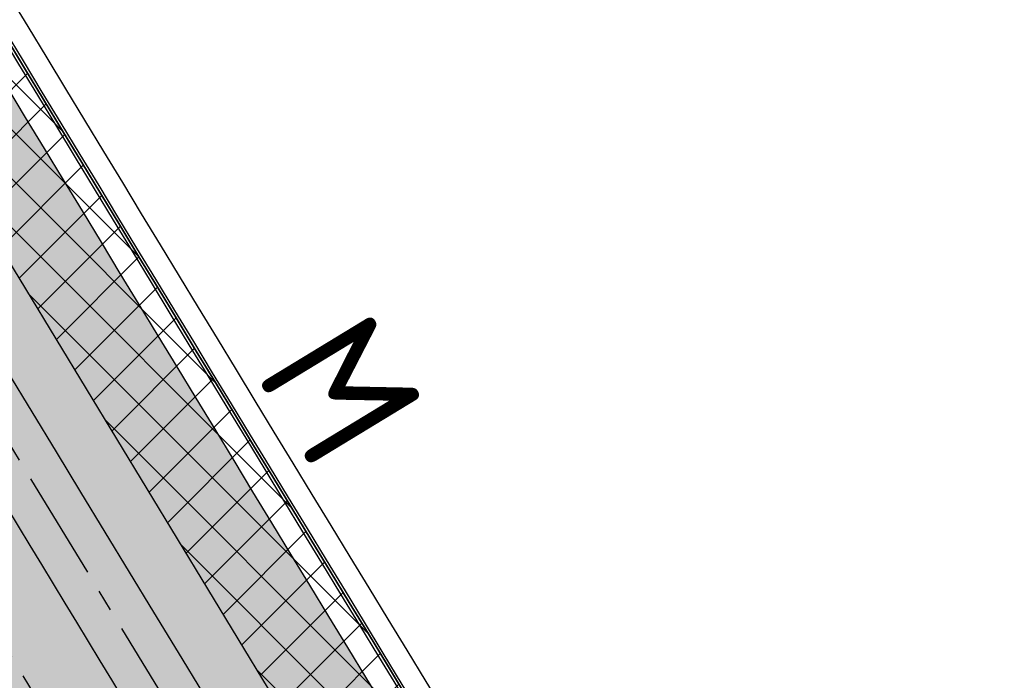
# Model space of a CAD drawing. Header units: metres. Extents: x 149090 to 161988, y 479090 to 487021.
# Tile 16 of 72: x 149874 to 149964, y 485640 to 485701. Entities that reach past the tile are written whole.
import ezdxf

# ---------------------------------------------------------------- set-up
doc = ezdxf.new("R2010")
doc.units = ezdxf.units.M
doc.linetypes.add('AM-AS', pattern=[16, 10, -2, 2, -2])
doc.linetypes.add('XX-HIDDEN', pattern=[4, 2, -2])
for name, color, linetype, lineweight, true_color in [('B-WE-KG-GRENS_PERCEEL-GV', 1, 'Continuous', 30, 0xff0000), ('N-WE-GR-STADSLANDBOUW-A', 7, 'Continuous', 35, 0xffff9e), ('N-WE-KG-GRENS_POLDERWEG-G', 7, 'KG-PERCEEL', 35, 0x0000e6), ('N-WE-RI-VWA_RIOOLPUT-S', 20, 'Continuous', 25, 0xff3f00)]:
    doc.layers.add(name, color=color, linetype=linetype, lineweight=lineweight, true_color=true_color)
for name, color, linetype, lineweight in [('N-WE-AM-AS_FIETSPAD-G', 3, 'AM-AS', 30), ('N-WE-AM-AS_WEG-G', 10, 'AM-AS', 30), ('N-WE-KG-GRENS_PERCEEL-G', 150, 'KG-PERCEEL', 35), ('N-WE-VH-KANTVERHARDING-G', 7, 'Continuous', 30), ('N-WE-VH-MATERIAALGRENS-G', 7, 'XX-HIDDEN', 25), ('N-WE-VH-VERHARDING_ASFALT-A', 252, 'Continuous', 18), ('N-WE-VH-VERHARDING_TEGEL-A', 252, 'Continuous', 18)]:
    doc.layers.add(name, color=color, linetype=linetype, lineweight=lineweight)
doc.styles.add('NLCS-ISO-M1000-T50', font='NLCS-ISO.ttf')
doc.styles.get("Standard").update_dxf_attribs({"font": 'NLCS-ISO.ttf'})
doc.linetypes.add('KG-PERCEEL', pattern='A,5.5,-2,["P",Standard,S=1.8,R=0,X=-0.5,Y=-0.9],-2,5.5,-2,[5,NLCS.shx,S=0.75,R=0,X=0,Y=0],-2', length=19)

msp = doc.modelspace()

# ---------------------------------------------------------------- hatches: boundary and pattern name
at = {"layer": 'N-WE-GR-STADSLANDBOUW-A', "transparency": 33554559}
h = msp.add_hatch(color=256, dxfattribs=at)
h.dxf.hatch_style = 1
edge = h.paths.add_edge_path()
edge.add_arc((149754.7924484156, 485877.0118196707), 5.999999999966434, 210.7098109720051, 300.7416838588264)
edge.add_line((149757.8594584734, 485871.8549359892), (149758.4329236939, 485872.1959992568))
edge.add_line((149758.4329236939, 485872.1959992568), (149757.235, 485874.43))
edge.add_line((149757.235, 485874.43), (149755.7672698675, 485876.6829598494))
edge.add_line((149755.7672698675, 485876.6829598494), (149753.1594951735, 485874.8656594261))
edge.add_line((149753.1594951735, 485874.8656594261), (149750.7553245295, 485878.9144591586))
edge.add_line((149750.7553245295, 485878.9144591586), (149753.2020759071, 485880.6195459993))
edge.add_line((149753.2020759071, 485880.6195459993), (149740.66, 485898.7199999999))
edge.add_line((149740.66, 485898.7199999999), (149695.49, 485975.1799999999))
edge.add_line((149695.49, 485975.1799999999), (149652.475663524, 486048.8864263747))
edge.add_line((149652.475663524, 486048.8864263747), (149642.0145812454, 486066.8486994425))
edge.add_line((149642.0145812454, 486066.8486994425), (149641.870673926, 486066.7653591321))
edge.add_line((149641.870673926, 486066.7653591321), (149640.0012624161, 486059.6928308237))
edge.add_line((149640.0012624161, 486059.6928308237), (149707.6572881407, 485944.8942574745))
edge.add_arc((170359.7015859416, 498116.0841905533), 23971.75000006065, 210.5127810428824, 210.7098109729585)
edge = h.paths.add_edge_path()
edge.add_arc((149768.0825159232, 485854.6651396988), 5.99999999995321, 120.7416838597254, 210.7719701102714)
edge.add_arc((170359.7015859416, 498116.0841905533), 23971.75000006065, 210.7719701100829, 211.8257929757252)
edge.add_line((149991.9750877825, 485474.8613319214), (150006.5564436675, 485451.3358987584))
edge.add_line((150006.5564436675, 485451.3358987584), (150016.7337705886, 485434.1115313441))
edge.add_line((150016.7337705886, 485434.1115313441), (150020.1265922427, 485436.2302031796))
edge.add_line((150020.1265922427, 485436.2302031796), (150016.7567468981, 485441.6373252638))
edge.add_line((150016.7567468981, 485441.6373252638), (150019.7300225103, 485443.7340587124))
edge.add_line((150019.7300225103, 485443.7340587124), (150018.57, 485445.5))
edge.add_line((150018.57, 485445.5), (150009.9997693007, 485456.7367685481))
edge.add_line((150009.9997693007, 485456.7367685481), (150006.855, 485460.86))
edge.add_line((150006.855, 485460.86), (149969.8824999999, 485520.5625000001))
edge.add_line((149969.8824999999, 485520.5625000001), (149951.39625, 485550.4137500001))
edge.add_arc((150828.4954097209, 486114.2324719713), 1042.686188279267, 210.8043150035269, 212.73380547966, ccw=False)
edge.add_line((149932.91, 485580.265), (149838.515, 485735.74))
edge.add_line((149838.515, 485735.74), (149794.757, 485808.5690000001))
edge.add_arc((149836.404995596, 485838.386583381), 51.22151711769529, 213.6710071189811, 215.6004975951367, ccw=False)
edge.add_arc((149766.4195739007, 485854.1729516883), 51.96830640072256, 299.83431520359, 301.76380567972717, ccw=False)
edge.add_arc((150295.3657124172, 486119.6614538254), 591.2318564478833, 209.7584078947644, 211.6878983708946, ccw=False)
edge.add_arc((150285.1942125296, 486136.7764538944), 591.2318565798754, 209.7584078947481, 211.6878983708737, ccw=False)
edge.add_line((149771.9304731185, 485843.3221268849), (149773.4348964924, 485844.2189097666))
edge.add_line((149773.4348964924, 485844.2189097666), (149765.0554132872, 485859.8457579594))
edge.add_line((149765.0554132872, 485859.8457579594), (149765.0155058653, 485859.8220233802))
h = msp.add_hatch(color=256, dxfattribs=at)
h.dxf.hatch_style = 1
edge = h.paths.add_edge_path()
edge.add_line((149932.91, 485580.2650000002), (150006.855, 485460.8600000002))
edge.add_line((150006.855, 485460.8600000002), (150009.9997693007, 485456.7367685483))
edge.add_line((150009.9997693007, 485456.7367685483), (150018.57, 485445.5))
edge.add_line((150018.57, 485445.5), (150019.7300225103, 485443.7340587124))
edge.add_line((150019.7300225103, 485443.7340587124), (150024.942384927, 485447.4097807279))
edge.add_arc((170359.7015869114, 498116.0841911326), 23958.25000119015, 210.9013897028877, 211.9231486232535, ccw=False)
edge.add_line((149802.2664856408, 485812.0358664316), (149802.2666284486, 485812.0358220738))
edge.add_line((149802.2666284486, 485812.0358220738), (149801.0153138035, 485814.2001702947))
edge.add_line((149801.0153138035, 485814.2001702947), (149795.2798621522, 485810.8842276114))
edge.add_line((149795.2798621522, 485810.8842276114), (149793.8706352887, 485810.044191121))
edge.add_line((149793.8706352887, 485810.044191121), (149794.757, 485808.5690000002))
edge.add_line((149794.757, 485808.5690000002), (149838.5150000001, 485735.7400000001))
edge.add_line((149838.5150000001, 485735.7400000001), (149932.91, 485580.2650000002))
h = msp.add_hatch(color=256, dxfattribs=at)
h.dxf.hatch_style = 1
edge = h.paths.add_edge_path()
edge.add_arc((170359.7015819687, 498116.08418815), 23984.99999541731, 211.1208591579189, 211.4643245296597)
edge.add_line((149901.3280237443, 485596.6921848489), (149902.2609871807, 485597.3496864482))
edge.add_arc((149898.8046110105, 485602.2541195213), 5.999999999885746, 305.1740873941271, 391.4498447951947)
edge.add_arc((170359.7015895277, 498116.0841927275), 23978.25000425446, 211.1351910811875, 211.4498447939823, ccw=False)
edge.add_arc((149830.3907559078, 485714.8082517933), 5.999999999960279, 31.13519108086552, 121.1666271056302)
edge.add_line((149827.2855837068, 485719.942246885), (149826.6472931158, 485719.5561923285))
h = msp.add_hatch(color=256, dxfattribs=at)
h.dxf.hatch_style = 1
h.paths.add_polyline_path([(149894.1252783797, 485595.5309094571), (149893.3799670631, 485595.0056548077), (149894.2680000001, 485593.5520000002), (149895.0517077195, 485592.2689806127), (149896.9288978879, 485593.5919215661, 0.3953542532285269), (149897.4827748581, 485596.2705505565, -0.001460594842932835), (149824.6869630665, 485716.0315015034, 0.4144230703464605), (149821.9398340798, 485716.7090000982), (149820.6901542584, 485715.953161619), (149819.8169418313, 485715.4250202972), (149820.5990000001, 485714.1450000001), (149821.4852429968, 485712.6942740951), (149822.5256346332, 485713.3235297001, 0.001436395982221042)])
at = {"layer": 'N-WE-KG-GRENS_POLDERWEG-G', "true_color": 0xf27172, "transparency": 33554559}
h = msp.add_hatch(dxfattribs=at)
h.set_pattern_fill('ANSI37', color=11)
h.set_pattern_definition([(45, (0, 0), (-2.245064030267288, 2.245064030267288), []), (135, (0, 0), (-2.245064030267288, -2.245064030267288), [])])
h.paths.add_polyline_path([(150006.855, 485460.86), (150018.57, 485445.5), (150020.764, 485442.16), (150027.7825256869, 485447.106199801, -0.004494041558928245), (149803.3415908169, 485814.620872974), (149794.757, 485808.5690000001), (149838.515, 485735.74), (149932.91, 485580.265)])
at = {"layer": 'N-WE-VH-VERHARDING_ASFALT-A', "transparency": 33554585}
h = msp.add_hatch(color=256, dxfattribs=at)
h.dxf.hatch_style = 1
edge = h.paths.add_edge_path()
edge.add_line((149842.7447160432, 485718.5324522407), (149837.1810431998, 485715.1715677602))
edge.add_arc((170386.4648271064, 498132.399603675), 24009.59425162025, 211.1431305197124, 211.4421006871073)
edge.add_line((149902.2537701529, 485608.1146539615), (149907.7989020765, 485611.5060418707))
edge.add_arc((170386.4803203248, 498132.4090216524), 24003.11238275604, 211.1431327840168, 211.4420984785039, ccw=False)
at = {"layer": 'N-WE-VH-VERHARDING_TEGEL-A'}
h = msp.add_hatch(dxfattribs=at)
h.set_pattern_fill('AVH-TEGEL_150X300_HALFST', color=256, scale=2.5, angle=92.11425861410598, pattern_type=2)
h.set_pattern_definition([(32.14854755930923, (149518.8827389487, 486268.9530654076), (-0.1995435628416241, 0.3175017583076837), []), (122.1485475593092, (149518.8827389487, 486268.9530654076), (-0.6350035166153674, -0.3990871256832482), [0.3749999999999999, -0.3749999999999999]), (122.1485475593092, (149519.200240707, 486269.1526089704), (-0.6350035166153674, -0.3990871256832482), [-0.3749999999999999, 0.3749999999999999])])
h.paths.add_polyline_path([(149897.4827748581, 485596.2705505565, -0.3953542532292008), (149896.9288978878, 485593.591921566), (149901.3280237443, 485596.6921848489, -0.001498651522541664), (149826.6472931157, 485719.5561923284), (149822.1875694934, 485716.8588368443), (149822.1984722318, 485716.8408105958, -0.3724803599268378), (149824.6869630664, 485716.0315015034, 0.001460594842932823)])

# ---------------------------------------------------------------- linework, layer by layer
at = {"layer": 'B-WE-KG-GRENS_PERCEEL-GV', "flags": 128}
msp.add_lwpolyline([(150362.0493528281, 484907.066834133), (150309.435, 484987.11), (150306.47, 484992.185), (150303.96, 484996.955), (150301.031, 485002.498), (150295.664, 485011.561), (150293.215, 485015.165), (150284.78, 485026.26), (150277.29, 485036.67), (150243.976, 485087.737), (150217.15, 485128.86), (150149.555, 485234.37), (150089.195, 485329.245), (150032.94, 485418.83), (150029.255, 485425.885), (150026.55, 485431.345), (150023.135, 485438.55), (150020.764, 485442.16), (150018.57, 485445.5), (150006.855, 485460.86), (149932.91, 485580.265), (149838.515, 485735.74), (149794.757, 485808.569), (149770.365, 485849.165)], dxfattribs=at)
at = {"layer": 'N-WE-AM-AS_FIETSPAD-G', "flags": 128}
msp.add_lwpolyline([(149825.1498774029, 485718.650516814, 0.001499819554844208), (149899.8945606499, 485595.6819584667, 0.00138083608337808)], format="xyb", dxfattribs=at)
at = {"layer": 'N-WE-AM-AS_WEG-G', "flags": 128}
msp.add_lwpolyline([(149989.2138758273, 485473.1472115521, -0.005729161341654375), (149704.857361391, 485943.2441331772), (149633.9921754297, 486063.4880015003, -0.0034920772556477), (149619.9765091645, 486087.6540250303), (149568.0385956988, 486178.6648899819), (149491.311227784, 486313.1143442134), (149442.0289332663, 486399.4717650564, -0.003431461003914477), (149428.5866771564, 486423.406743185), (149383.9823662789, 486504.1206252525)], format="xyb", dxfattribs=at)
at = {"layer": 'N-WE-KG-GRENS_PERCEEL-G', "flags": 128}
msp.add_lwpolyline([(150027.782525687, 485447.106199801, -0.004494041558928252), (149803.341590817, 485814.620872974)], format="xyb", dxfattribs=at)
at = {"layer": 'N-WE-VH-KANTVERHARDING-G'}
for points in [[(150028.6259256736, 485450.0073882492, -0.004459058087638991), (149805.9581581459, 485814.63020455)], [(150024.942384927, 485447.4097807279, -0.004458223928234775), (149802.2699277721, 485812.0301153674)], [(150027.7480445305, 485446.6888121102, -0.004456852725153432), (149805.1297737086, 485811.1464954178, -0.004456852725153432)], [(150028.1573246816, 485446.9774336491, -0.00445694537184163), (149805.5395740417, 485811.4353920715, -0.00445694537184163)]]:
    msp.add_lwpolyline(points, format="xyb", dxfattribs=at)
at = {"layer": 'N-WE-VH-KANTVERHARDING-G', "flags": 128}
for points in [[(149835.5264539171, 485717.9106066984, 0.001372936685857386), (149903.9231943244, 485605.3846314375)], [(149822.5256346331, 485713.3235296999, 0.001436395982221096), (149894.1252783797, 485595.5309094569, 0.001380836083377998)], [(149820.6431693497, 485712.1849663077, 0.001437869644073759), (149892.3231970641, 485594.2609011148, 0.001380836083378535)], [(149822.1527140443, 485711.8132543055, 0.001414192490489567), (149892.6489899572, 485595.8362234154, 0.001414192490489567)]]:
    msp.add_lwpolyline(points, format="xyb", dxfattribs=at)
at = {"layer": 'N-WE-VH-KANTVERHARDING-G'}
msp.add_arc((170359.7015858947, 498116.0841905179), 23971.75000000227, 210.5127810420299, 211.8257929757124, dxfattribs=at)
at = {"layer": 'N-WE-VH-MATERIAALGRENS-G', "flags": 128}
for points in [[(149826.6473963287, 485719.5560213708, 0.001498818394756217), (149901.3364845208, 485596.6783588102, 0.001498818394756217)], [(149824.6868706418, 485716.0316545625, 0.001460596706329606), (149897.4827748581, 485596.2705505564, 0.001460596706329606)]]:
    msp.add_lwpolyline(points, format="xyb", dxfattribs=at)

# ---------------------------------------------------------------- texts
at = {"layer": 'N-WE-RI-VWA_RIOOLPUT-S', "insert": (149905.6594306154, 485674.9018399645), "char_height": 12, "attachment_point": 1, "rotation": 301.28446387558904, "style": 'NLCS-ISO-M1000-T50'}
msp.add_mtext_dynamic_manual_height_columns('M', width=5.97573457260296, gutter_width=25, heights=[0], dxfattribs=at)

doc.saveas('drawing.dxf')
